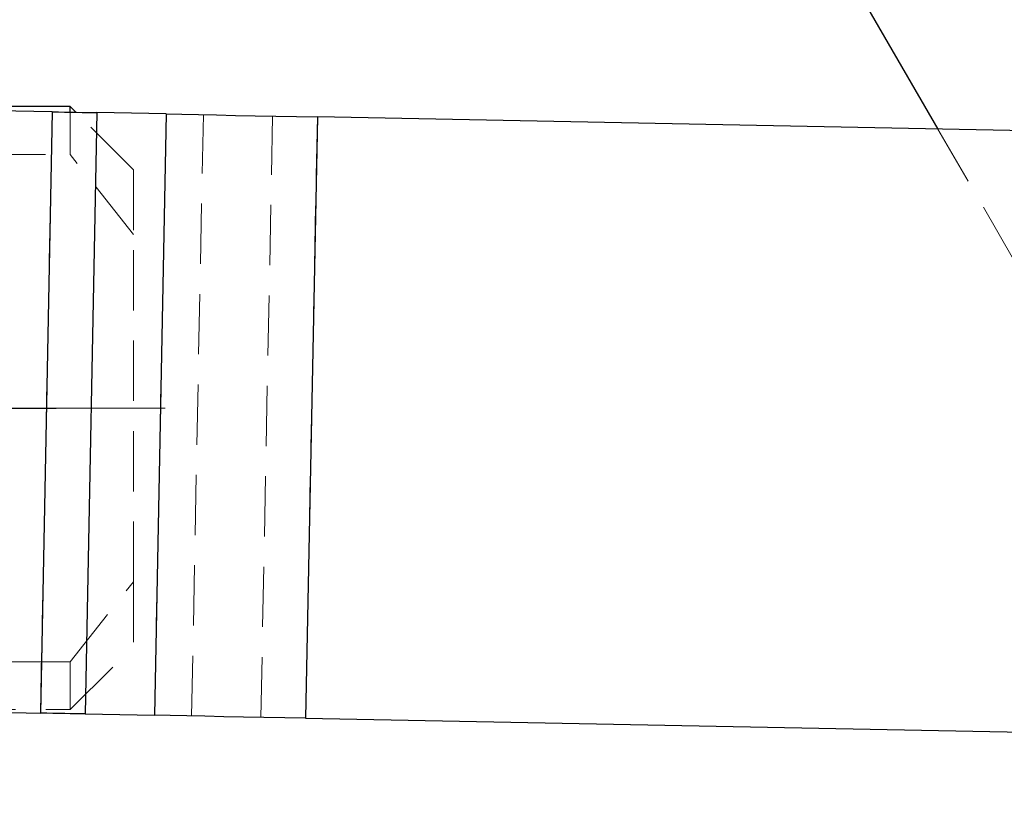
# Model space of a CAD drawing. Header units: millimetres. Extents: x 37 to 401, y 8 to 280.
# Tile 28 of 36: x 169 to 190, y 215 to 232. Entities that reach past the tile are written whole.
import ezdxf

# ---------------------------------------------------------------- set-up
doc = ezdxf.new("R2010")
doc.units = ezdxf.units.MM
doc.linetypes.add('CENTERX2', pattern=[20.32, 12.7, -2.54, 2.54, -2.54])
doc.linetypes.add('HIDDEN', pattern=[1.905, 1.27, -0.635])
doc.layers.add('FORMATO', color=179, linetype='Continuous')
doc.styles.add('SLDTEXTSTYLE0', font='TXT', dxfattribs={"width": 0.75})
doc.dimstyles.new('SLDDIMSTYLE0', dxfattribs={"dimtxt": 3.5, "dimasz": 3.302, "dimexe": 0, "dimexo": 0.0625, "dimgap": 0.875, "dimtad": 1, "dimdec": 0, "dimlfac": 1.5, "dimrnd": 1e-09, "dimzin": 12, "dimdsep": 46, "dimtxsty": 'SLDTEXTSTYLE0', "dimsah": 1, "dimcen": 0.09, "dimadec": 0, "dimazin": 3, "dimtfac": 1, "dimtofl": 0, "dimtmove": 0, "dimatfit": 3, "dimfxl": 0, "dimfrac": 2, "dimtolj": 1, "dimtzin": 12, "dimarcsym": 0})
doc.dimstyles.new('SLDDIMSTYLE1', dxfattribs={"dimtxt": 3.5, "dimasz": 3.302, "dimexe": 0, "dimexo": 0.0625, "dimgap": 0.875, "dimtad": 1, "dimdec": 0, "dimlfac": 1.5, "dimrnd": 1e-09, "dimzin": 12, "dimdsep": 46, "dimtxsty": 'SLDTEXTSTYLE0', "dimsah": 1, "dimcen": 0.09, "dimadec": 0, "dimazin": 3, "dimtfac": 1, "dimtdec": 0, "dimtofl": 0, "dimtmove": 0, "dimatfit": 3, "dimfxl": 0, "dimfrac": 2, "dimtolj": 1, "dimtzin": 12, "dimarcsym": 0})

# ---------------------------------------------------------------- blocks, each defined once
blk = doc.blocks.new('_D')
at = {"layer": 'FORMATO'}
for p, q in [((86.031, 217.251), (86.031, 177.882)), ((223.089, 214.162), (223.089, 177.882)), ((223.089, 178.882), (86.031, 178.882))]:
    blk.add_line(p, q, dxfattribs=at)
for points in [[(86.031, 178.882), (89.333, 178.374), (89.333, 179.39)], [(223.089, 178.882), (219.787, 179.39), (219.787, 178.374)]]:
    blk.add_solid(points, dxfattribs=at)
at = {"layer": 'FORMATO', "insert": (144.162, 183.394), "char_height": 3.5, "attachment_point": 1, "style": 'SLDTEXTSTYLE0'}
blk.add_mtext('206', dxfattribs=at)
blk = doc.blocks.new('_D_4')
at = {"layer": 'FORMATO'}
for p, q in [((124.531, 275.992), (235.468, 275.992)), ((234.468, 198.934), (234.468, 275.992)), ((208.296, 198.934), (235.468, 198.934))]:
    blk.add_line(p, q, dxfattribs=at)
for points in [[(234.468, 275.992), (233.96, 272.69), (234.976, 272.69)], [(234.468, 198.934), (234.976, 202.236), (233.96, 202.236)]]:
    blk.add_solid(points, dxfattribs=at)
at = {"layer": 'FORMATO', "insert": (229.957, 229.943), "char_height": 3.5, "attachment_point": 1, "rotation": 90, "style": 'SLDTEXTSTYLE0'}
blk.add_mtext('116', dxfattribs=at)
blk = doc.blocks.new('SW_CENTERMARKSYMBOL_0')
at = {"layer": 'FORMATO', "color": 0}
for p, q in [((0, 3.333), (0, 4.842)), ((0, 0), (0, 1.667)), ((-3.333, 0), (-4.842, 0)), ((0, 0), (-1.667, 0)), ((0, 0), (0, -1.667)), ((0, 0), (1.667, 0)), ((3.333, 0), (4.842, 0)), ((0, -3.333), (0, -4.842))]:
    blk.add_line(p, q, dxfattribs=at)

msp = doc.modelspace()

# ---------------------------------------------------------------- linework, layer by layer
at = {"color": 7, "linetype": 'Continuous', "lineweight": 25}
for p, q in [((175.14335, 252.48791), (188.30088, 229.8121)), ((170.03085, 230.2844), (158.55535, 230.2844)), ((169.65372, 230.1761), (166.02094, 230.24701)), ((169.65372, 230.1761), (169.40651, 217.51185)), ((170.14882, 230.16644), (170.03085, 230.2844)), ((170.03085, 230.16874), (170.03085, 230.2844)), ((170.59635, 230.1577), (170.34914, 217.49345)), ((172.05419, 230.12924), (170.59635, 230.1577)), ((172.05419, 230.12924), (171.80698, 217.46499)), ((175.23557, 230.06714), (174.98836, 217.40289)), ((190.36307, 229.77185), (175.23557, 230.06714)), ((165.77372, 217.58276), (169.40651, 217.51185)), ((170.34914, 217.49345), (171.80698, 217.46499)), ((174.98836, 217.40289), (190.11586, 217.10759))]:
    msp.add_line(p, q, dxfattribs=at)
at = {"color": 7, "linetype": 'HIDDEN', "lineweight": 18}
for p, q in [((169.40651, 217.51185), (169.65372, 230.1761)), ((170.03085, 229.27619), (170.03085, 230.16874)), ((171.36419, 228.95107), (170.14882, 230.16644)), ((170.34914, 217.49345), (170.59635, 230.1577)), ((171.80698, 217.46499), (172.05419, 230.12924)), ((172.58788, 217.44974), (172.83509, 230.114)), ((174.04573, 217.42129), (174.29294, 230.08554)), ((174.98836, 217.40289), (175.23557, 230.06714)), ((188.30088, 229.8121), (194.45995, 219.1975)), ((162.52576, 229.27619), (170.03085, 229.27619)), ((171.36419, 227.59216), (170.03085, 229.27619)), ((171.36419, 228.95107), (171.36419, 227.59216)), ((171.36419, 220.27665), (171.36419, 227.59216)), ((170.03085, 218.59261), (171.36419, 220.27665)), ((171.36419, 220.27665), (171.36419, 218.91774)), ((170.03085, 217.5844), (171.36419, 218.91774)), ((170.03085, 218.59261), (162.46447, 218.59261)), ((170.03085, 217.5844), (170.03085, 218.59261)), ((165.70735, 217.5844), (170.03085, 217.5844))]:
    msp.add_line(p, q, dxfattribs=at)
at = {"color": 7, "linetype": 'Continuous', "lineweight": 25, "flags": 128}
for points in [[(169.65372, 230.1761), (169.78438, 230.17355), (169.91379, 230.17102), (170.04069, 230.16855), (170.16387, 230.16614), (170.28213, 230.16383), (170.39434, 230.16164), (170.49942, 230.15959), (170.59635, 230.1577)], [(172.05419, 230.12924), (172.38134, 230.12285), (172.73598, 230.11593), (173.11469, 230.10854), (173.51382, 230.10075), (173.92954, 230.09264), (174.35783, 230.08427), (174.79458, 230.07575), (175.23557, 230.06714)], [(170.34914, 217.49345), (170.25221, 217.49534), (170.14713, 217.49739), (170.03492, 217.49958), (169.91666, 217.50189), (169.79348, 217.50429), (169.66658, 217.50677), (169.53717, 217.50929), (169.40651, 217.51185)], [(174.98836, 217.40289), (174.54736, 217.41149), (174.11062, 217.42002), (173.68233, 217.42838), (173.26661, 217.4365), (172.86748, 217.44429), (172.48877, 217.45168), (172.13413, 217.4586), (171.80698, 217.46499)]]:
    msp.add_lwpolyline(points, dxfattribs=at)
at = {"layer": 'FORMATO', "linetype": 'CENTERX2', "lineweight": 18}
msp.add_line((172.03085, 223.9344), (84.69752, 223.9344), dxfattribs=at)

# ---------------------------------------------------------------- block references
at = {"layer": 'FORMATO'}
msp.add_blockref('SW_CENTERMARKSYMBOL_0', (164.89752, 223.9344), dxfattribs=at)

# ---------------------------------------------------------------- dimensions: what is measured, and where the dimension line sits
dim = msp.add_linear_dim(base=(234.46827, 275.99229), p1=(207.2959, 198.9344), p2=(123.53115, 275.99229), angle=90, dimstyle='SLDDIMSTYLE1', dxfattribs=at)
dim.commit()
dim.dimension.update_dxf_attribs({"geometry": '_D_4', "text_midpoint": (234.46827, 233.82167), "dimtype": 160})
dim = msp.add_linear_dim(base=(86.03085, 178.88208), p1=(223.08868, 215.1615), p2=(86.03085, 218.25107), dimstyle='SLDDIMSTYLE0', dxfattribs=at)
dim.commit()
dim.dimension.update_dxf_attribs({"geometry": '_D', "text_midpoint": (148.04126, 178.88208), "dimtype": 160})

doc.saveas('drawing.dxf')
